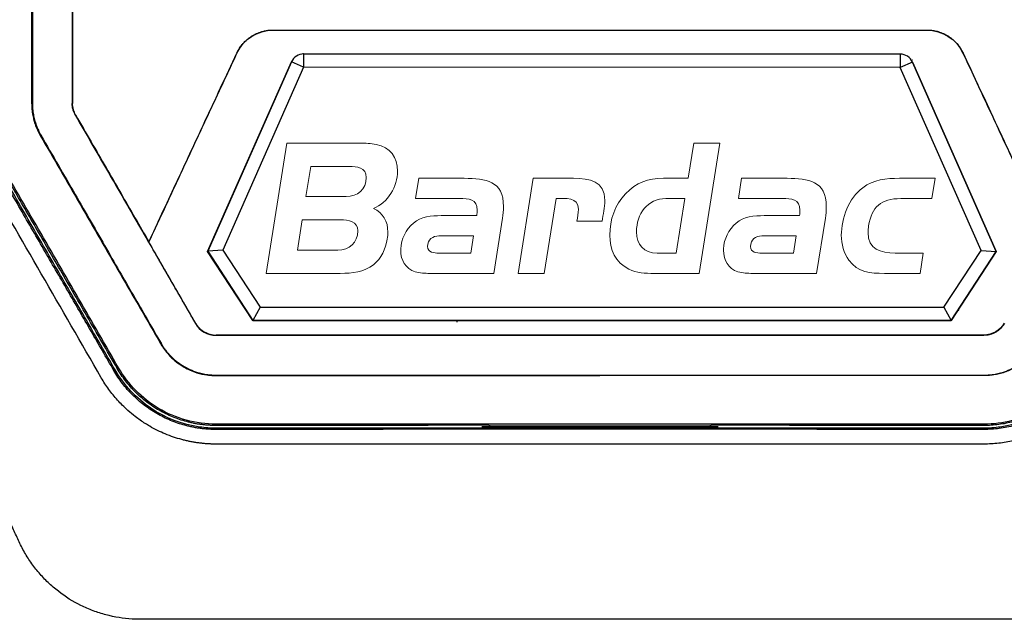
# Model space of a CAD drawing. Extents: x 51 to 741, y 25 to 594.
# Tile 28 of 77: x 289 to 327, y 308 to 330. Entities that reach past the tile are written whole.
import ezdxf

# ---------------------------------------------------------------- set-up
doc = ezdxf.new("R2010")
doc.units = 0
doc.layers.get('0').update_dxf_attribs({"linetype": 'CONTINUOUS'})
doc.layers.add('Layer 1', color=7, linetype='CONTINUOUS')

# ---------------------------------------------------------------- blocks, each defined once
blk = doc.blocks.new('block 2')
at = {"layer": 'Layer 1', "lineweight": 0}
for points, knots in [([(0.3938, -0.3317), (0.4208, -0.3446), (0.4337, -0.3678), (0.4337, -0.3975), (0.4337, -0.4039), (0.4332, -0.4099), (0.4321, -0.4164), (0.4278, -0.4433), (0.4154, -0.4703), (0.3938, -0.4875), (0.3674, -0.5086), (0.3345, -0.5113), (0.3021, -0.5113), (0.3021, -0.5113), (0.0972, -0.5113), (0.0972, -0.5113), (0.0972, -0.5113), (0.1544, -0.1516), (0.1544, -0.1516), (0.1544, -0.1516), (0.3577, -0.1516), (0.3577, -0.1516), (0.3722, -0.1516), (0.3868, -0.1521), (0.4014, -0.1548), (0.4396, -0.1624), (0.4607, -0.1909), (0.4607, -0.2292), (0.4607, -0.2707), (0.4337, -0.3166), (0.3938, -0.3317)], [0, 0, 0, 0, 1, 1, 1, 2, 2, 2, 3, 3, 3, 4, 4, 4, 5, 5, 5, 6, 6, 6, 7, 7, 7, 8, 8, 8, 9, 9, 9, 10, 10, 10, 10]), ([(1.2944, -0.5113), (1.2944, -0.5113), (1.1699, -0.5113), (1.1699, -0.5113), (1.145, -0.5113), (1.1224, -0.5107), (1.0997, -0.4994), (1.0625, -0.4811), (1.0474, -0.446), (1.0474, -0.4056), (1.0474, -0.363), (1.0615, -0.322), (1.0911, -0.2912), (1.1208, -0.2605), (1.1537, -0.2486), (1.1957, -0.2486), (1.1957, -0.2486), (1.2637, -0.2486), (1.2637, -0.2486), (1.2637, -0.2486), (1.2793, -0.1516), (1.2793, -0.1516), (1.2793, -0.1516), (1.3516, -0.1516), (1.3516, -0.1516), (1.3516, -0.1516), (1.2944, -0.5113), (1.2944, -0.5113)], [0, 0, 0, 0, 1, 1, 1, 2, 2, 2, 3, 3, 3, 4, 4, 4, 5, 5, 5, 6, 6, 6, 7, 7, 7, 8, 8, 8, 9, 9, 9, 9]), ([(0.3264, -0.2157), (0.3264, -0.2157), (0.2207, -0.2157), (0.2207, -0.2157), (0.2207, -0.2157), (0.2072, -0.2993), (0.2072, -0.2993), (0.2072, -0.2993), (0.3183, -0.2993), (0.3183, -0.2993), (0.3496, -0.2993), (0.3739, -0.2788), (0.3739, -0.2465), (0.3739, -0.219), (0.348, -0.2157), (0.3264, -0.2157)], [0, 0, 0, 0, 1, 1, 1, 2, 2, 2, 3, 3, 3, 4, 4, 4, 5, 5, 5, 5]), ([(0.7508, -0.3592), (0.7508, -0.3592), (0.7265, -0.5113), (0.7265, -0.5113), (0.7265, -0.5113), (0.5497, -0.5113), (0.5497, -0.5113), (0.5362, -0.5113), (0.5222, -0.5107), (0.5092, -0.507), (0.4823, -0.4989), (0.4693, -0.4746), (0.4693, -0.4476), (0.4693, -0.4428), (0.4698, -0.4385), (0.4704, -0.4336), (0.4742, -0.4072), (0.4898, -0.3808), (0.5125, -0.3662), (0.5346, -0.3522), (0.5659, -0.3516), (0.5912, -0.3516), (0.5912, -0.3516), (0.6796, -0.3516), (0.6796, -0.3516), (0.6802, -0.3468), (0.6807, -0.3419), (0.6807, -0.3371), (0.6807, -0.3058), (0.657, -0.3047), (0.6322, -0.3047), (0.6322, -0.3047), (0.5103, -0.3047), (0.5103, -0.3047), (0.5103, -0.3047), (0.5189, -0.2486), (0.5189, -0.2486), (0.5189, -0.2486), (0.6451, -0.2486), (0.6451, -0.2486), (0.7039, -0.2486), (0.7535, -0.2556), (0.7535, -0.3268), (0.7535, -0.3376), (0.7524, -0.3484), (0.7508, -0.3592)], [0, 0, 0, 0, 1, 1, 1, 2, 2, 2, 3, 3, 3, 4, 4, 4, 5, 5, 5, 6, 6, 6, 7, 7, 7, 8, 8, 8, 9, 9, 9, 10, 10, 10, 11, 11, 11, 12, 12, 12, 13, 13, 13, 14, 14, 14, 15, 15, 15, 15]), ([(1.0259, -0.3673), (1.0259, -0.3673), (0.9563, -0.3673), (0.9563, -0.3673), (0.9579, -0.3565), (0.9606, -0.3452), (0.9606, -0.3344), (0.9606, -0.2993), (0.9245, -0.3047), (0.8991, -0.3047), (0.8991, -0.3047), (0.8662, -0.5113), (0.8662, -0.5113), (0.8662, -0.5113), (0.794, -0.5113), (0.794, -0.5113), (0.794, -0.5113), (0.8355, -0.2486), (0.8355, -0.2486), (0.8355, -0.2486), (0.9466, -0.2486), (0.9466, -0.2486), (0.9924, -0.2486), (1.0334, -0.2556), (1.0334, -0.3101), (1.0334, -0.3295), (1.0291, -0.3484), (1.0259, -0.3673)], [0, 0, 0, 0, 1, 1, 1, 2, 2, 2, 3, 3, 3, 4, 4, 4, 5, 5, 5, 6, 6, 6, 7, 7, 7, 8, 8, 8, 9, 9, 9, 9]), ([(1.6434, -0.3592), (1.6434, -0.3592), (1.6191, -0.5113), (1.6191, -0.5113), (1.6191, -0.5113), (1.4422, -0.5113), (1.4422, -0.5113), (1.4287, -0.5113), (1.4147, -0.5107), (1.4017, -0.507), (1.3748, -0.4989), (1.3618, -0.4746), (1.3618, -0.4476), (1.3618, -0.4428), (1.3624, -0.4385), (1.3629, -0.4336), (1.3667, -0.4072), (1.3823, -0.3808), (1.405, -0.3662), (1.4271, -0.3522), (1.4584, -0.3516), (1.4837, -0.3516), (1.4837, -0.3516), (1.5722, -0.3516), (1.5722, -0.3516), (1.5727, -0.3468), (1.5732, -0.3419), (1.5732, -0.3371), (1.5732, -0.3058), (1.5495, -0.3047), (1.5247, -0.3047), (1.5247, -0.3047), (1.4028, -0.3047), (1.4028, -0.3047), (1.4028, -0.3047), (1.4115, -0.2486), (1.4115, -0.2486), (1.4115, -0.2486), (1.5376, -0.2486), (1.5376, -0.2486), (1.5964, -0.2486), (1.646, -0.2556), (1.646, -0.3268), (1.646, -0.3376), (1.645, -0.3484), (1.6434, -0.3592)], [0, 0, 0, 0, 1, 1, 1, 2, 2, 2, 3, 3, 3, 4, 4, 4, 5, 5, 5, 6, 6, 6, 7, 7, 7, 8, 8, 8, 9, 9, 9, 10, 10, 10, 11, 11, 11, 12, 12, 12, 13, 13, 13, 14, 14, 14, 15, 15, 15, 15]), ([(1.9383, -0.3047), (1.9383, -0.3047), (1.8521, -0.3047), (1.8521, -0.3047), (1.7981, -0.3047), (1.7712, -0.3268), (1.7631, -0.3802), (1.762, -0.3862), (1.7615, -0.3926), (1.7615, -0.3986), (1.7615, -0.4449), (1.7965, -0.4552), (1.8364, -0.4552), (1.8364, -0.4552), (1.9141, -0.4552), (1.9141, -0.4552), (1.9141, -0.4552), (1.9054, -0.5113), (1.9054, -0.5113), (1.9054, -0.5113), (1.8068, -0.5113), (1.8068, -0.5113), (1.7685, -0.5113), (1.7334, -0.5086), (1.7086, -0.4751), (1.6941, -0.4552), (1.6876, -0.4309), (1.6876, -0.4061), (1.6876, -0.3587), (1.7081, -0.3036), (1.7469, -0.2745), (1.7771, -0.2519), (1.8122, -0.2486), (1.8483, -0.2486), (1.8483, -0.2486), (1.947, -0.2486), (1.947, -0.2486), (1.947, -0.2486), (1.9383, -0.3047), (1.9383, -0.3047)], [0, 0, 0, 0, 1, 1, 1, 2, 2, 2, 3, 3, 3, 4, 4, 4, 5, 5, 5, 6, 6, 6, 7, 7, 7, 8, 8, 8, 9, 9, 9, 10, 10, 10, 11, 11, 11, 12, 12, 12, 13, 13, 13, 13]), ([(1.2027, -0.3047), (1.151, -0.3047), (1.1213, -0.3473), (1.1213, -0.3964), (1.1213, -0.4325), (1.1413, -0.4552), (1.1785, -0.4552), (1.1785, -0.4552), (1.2308, -0.4552), (1.2308, -0.4552), (1.2308, -0.4552), (1.2551, -0.3047), (1.2551, -0.3047), (1.2551, -0.3047), (1.2027, -0.3047), (1.2027, -0.3047)], [0, 0, 0, 0, 1, 1, 1, 2, 2, 2, 3, 3, 3, 4, 4, 4, 5, 5, 5, 5]), ([(0.3027, -0.3635), (0.3027, -0.3635), (0.197, -0.3635), (0.197, -0.3635), (0.197, -0.3635), (0.184, -0.4471), (0.184, -0.4471), (0.184, -0.4471), (0.2951, -0.4471), (0.2951, -0.4471), (0.3264, -0.4471), (0.3507, -0.4266), (0.3507, -0.3942), (0.3507, -0.3667), (0.3242, -0.3635), (0.3027, -0.3635)], [0, 0, 0, 0, 1, 1, 1, 2, 2, 2, 3, 3, 3, 4, 4, 4, 5, 5, 5, 5]), ([(0.575, -0.4077), (0.5578, -0.4077), (0.5437, -0.4185), (0.5437, -0.4368), (0.5437, -0.4536), (0.5615, -0.4552), (0.5745, -0.4552), (0.5745, -0.4552), (0.6629, -0.4552), (0.6629, -0.4552), (0.6629, -0.4552), (0.6705, -0.4077), (0.6705, -0.4077), (0.6705, -0.4077), (0.575, -0.4077), (0.575, -0.4077)], [0, 0, 0, 0, 1, 1, 1, 2, 2, 2, 3, 3, 3, 4, 4, 4, 5, 5, 5, 5]), ([(1.4675, -0.4077), (1.4503, -0.4077), (1.4363, -0.4185), (1.4363, -0.4368), (1.4363, -0.4536), (1.4541, -0.4552), (1.467, -0.4552), (1.467, -0.4552), (1.5554, -0.4552), (1.5554, -0.4552), (1.5554, -0.4552), (1.563, -0.4077), (1.563, -0.4077), (1.563, -0.4077), (1.4675, -0.4077), (1.4675, -0.4077)], [0, 0, 0, 0, 1, 1, 1, 2, 2, 2, 3, 3, 3, 4, 4, 4, 5, 5, 5, 5])]:
    blk.add_open_spline(points, degree=3, knots=knots, dxfattribs=at)
blk = doc.blocks.new('bardac-logo-vector')
at = {"layer": 'Layer 1'}
blk.add_blockref('block 2', (0, 0), dxfattribs=at)

msp = doc.modelspace()

# ---------------------------------------------------------------- linework, layer by layer
at = {"color": 7, "linetype": 'Continuous'}
for p, q in [((299.044, 329.876), (299.044, 329.872)), ((311.372, 329.872), (311.372, 329.876)), ((323.7, 329.876), (323.7, 329.872)), ((297.681, 329.009), (297.685, 329.007)), ((300.197, 328.977), (322.696, 328.969)), ((300.197, 328.977), (300.197, 328.977)), ((322.696, 328.968), (300.197, 328.977)), ((300.197, 328.977), (300.197, 328.477)), ((322.696, 328.969), (322.696, 328.968)), ((322.696, 328.968), (322.696, 328.469)), ((325.063, 329.009), (325.059, 329.007)), ((296.579, 321.537), (299.74, 328.68)), ((299.74, 328.679), (296.58, 321.538)), ((299.74, 328.679), (299.74, 328.68)), ((300.197, 328.477), (299.74, 328.679)), ((323.153, 328.671), (322.696, 328.469)), ((323.148, 328.755), (323.154, 328.757)), ((323.153, 328.671), (326.308, 321.526)), ((323.153, 328.671), (323.153, 328.671)), ((326.308, 321.526), (323.153, 328.671)), ((300.197, 328.477), (297.146, 321.583)), ((322.696, 328.469), (300.197, 328.477)), ((325.741, 321.573), (322.696, 328.469)), ((289.943, 327.113), (289.972, 327.113)), ((291.472, 327.113), (291.485, 327.113)), ((291.604, 326.669), (291.592, 326.663)), ((290.294, 325.913), (290.269, 325.899)), ((294.362, 321.892), (294.362, 321.883)), ((296.58, 321.538), (296.579, 321.537)), ((298.282, 318.93), (296.579, 321.537)), ((297.146, 321.583), (296.58, 321.538)), ((296.58, 321.538), (298.283, 318.93)), ((297.146, 321.583), (298.553, 319.43)), ((324.339, 319.43), (325.741, 321.573)), ((324.609, 318.93), (326.308, 321.526)), ((326.308, 321.526), (324.61, 318.93)), ((324.873, 319.317), (326.313, 321.533)), ((325.741, 321.573), (326.308, 321.526)), ((326.308, 321.526), (326.308, 321.526)), ((298.553, 319.43), (298.283, 318.93)), ((298.553, 319.43), (324.339, 319.43)), ((324.339, 319.43), (324.609, 318.93)), ((324.873, 319.317), (324.888, 319.291)), ((324.61, 318.93), (298.282, 318.93)), ((298.283, 318.93), (298.282, 318.93)), ((298.283, 318.93), (324.609, 318.93)), ((305.989, 318.873), (305.989, 318.93)), ((324.609, 318.93), (324.61, 318.93)), ((296.118, 318.823), (296.126, 318.827)), ((296.898, 318.372), (296.898, 318.38)), ((311.372, 318.372), (311.372, 318.38)), ((325.846, 318.382), (325.846, 318.373)), ((294.82, 318.073), (294.802, 318.063)), ((293.042, 317.047), (293.088, 317.073)), ((293.171, 317.121), (293.217, 317.148)), ((296.898, 316.875), (296.898, 316.857)), ((296.898, 316.857), (311.372, 316.864)), ((311.372, 316.864), (311.372, 316.875)), ((325.846, 316.857), (311.372, 316.864)), ((325.846, 316.875), (325.846, 316.857)), ((325.846, 315.023), (296.898, 315.023)), ((296.898, 315.023), (296.898, 314.975)), ((296.898, 314.825), (296.898, 314.873)), ((307.232, 314.956), (307.13, 314.981)), ((307.232, 314.956), (315.512, 314.956)), ((311.372, 314.921), (311.372, 314.873)), ((315.614, 314.981), (315.512, 314.956)), ((325.846, 314.975), (325.846, 315.023)), ((325.846, 314.825), (325.846, 314.873)), ((325.846, 314.273), (296.898, 314.273))]:
    msp.add_line(p, q, dxfattribs=at)
for centre, radius, start, end in [((300.197, 328.477), 0.5, 89.9784, 156.131), ((300.197, 328.477), 0.499, 89.9784, 156.131), ((300.197, 328.477), 0.5, 89.9784, 93.464), ((322.696, 328.469), 0.5, 23.8257, 89.9784), ((322.696, 328.469), 0.5, 86.4927, 89.9784), ((322.696, 328.469), 0.499, 23.8257, 89.9784), ((300.197, 328.477), 0.5, 152.6253, 156.131), ((322.696, 328.469), 0.5, 23.8257, 27.3315)]:
    msp.add_arc(centre, radius, start, end, dxfattribs=at)
for points, knots in [([(289.972, 388.563), (289.972, 388.056), (289.972, 387.042), (289.972, 385.521), (289.972, 383.999), (289.972, 382.475), (289.972, 380.951), (289.972, 379.426), (289.972, 377.899), (289.972, 376.372), (289.972, 374.844), (289.972, 373.315), (289.972, 371.785), (289.972, 370.255), (289.972, 368.723), (289.972, 367.191), (289.972, 365.657), (289.972, 364.123), (289.972, 362.589), (289.972, 361.053), (289.972, 359.517), (289.972, 357.98), (289.972, 356.442), (289.972, 354.904), (289.972, 353.364), (289.972, 351.825), (289.972, 350.284), (289.972, 348.743), (289.972, 347.202), (289.972, 345.659), (289.972, 344.117), (289.972, 342.573), (289.972, 341.029), (289.972, 339.485), (289.972, 337.94), (289.972, 336.394), (289.972, 334.849), (289.972, 333.302), (289.972, 331.755), (289.972, 330.208), (289.972, 328.661), (289.972, 327.629), (289.972, 327.113)], [0, 0, 0, 0, 0.024844, 0.049696, 0.074556, 0.099424, 0.1243, 0.149185, 0.174077, 0.198978, 0.223886, 0.248802, 0.273727, 0.29866, 0.3236, 0.348549, 0.373505, 0.39847, 0.423442, 0.448423, 0.473411, 0.498408, 0.523412, 0.548425, 0.573445, 0.598473, 0.62351, 0.648554, 0.673606, 0.698666, 0.723734, 0.748809, 0.773893, 0.798985, 0.824084, 0.849191, 0.874306, 0.899429, 0.92456, 0.949699, 0.974846, 1, 1, 1, 1]), ([(291.472, 388.562), (291.472, 383.465), (291.472, 373.253), (291.472, 352.766), (291.472, 337.374), (291.472, 327.113)], [0, 0, 0, 0, 0.250012, 0.500023, 1, 1, 1, 1]), ([(291.485, 388.549), (291.485, 388.037), (291.485, 387.012), (291.485, 385.475), (291.485, 383.937), (291.485, 382.399), (291.485, 380.861), (291.485, 379.324), (291.485, 377.786), (291.485, 376.248), (291.485, 374.71), (291.485, 373.172), (291.485, 371.633), (291.485, 370.095), (291.485, 368.557), (291.485, 367.02), (291.485, 365.482), (291.485, 363.944), (291.485, 362.406), (291.485, 360.869), (291.485, 359.331), (291.485, 357.794), (291.485, 356.257), (291.485, 354.72), (291.485, 353.184), (291.485, 351.647), (291.485, 350.111), (291.485, 348.575), (291.485, 347.04), (291.485, 345.505), (291.485, 343.97), (291.485, 342.435), (291.485, 340.901), (291.485, 339.367), (291.485, 337.834), (291.485, 336.301), (291.485, 334.768), (291.485, 333.236), (291.485, 331.705), (291.485, 330.174), (291.485, 328.643), (291.485, 327.623), (291.485, 327.113)], [0, 0, 0, 0, 0.025134, 0.050262, 0.075383, 0.100496, 0.125603, 0.150704, 0.175797, 0.200883, 0.225963, 0.251036, 0.276101, 0.30116, 0.326212, 0.351258, 0.376296, 0.401327, 0.426352, 0.45137, 0.47638, 0.501384, 0.526381, 0.551371, 0.576354, 0.60133, 0.626299, 0.651262, 0.676217, 0.701165, 0.726107, 0.751041, 0.775969, 0.800889, 0.825802, 0.850709, 0.875608, 0.900501, 0.925386, 0.950264, 0.975136, 1, 1, 1, 1]), ([(338.372, 349.993), (338.372, 344.558), (338.372, 339.124), (338.372, 332.334), (338.372, 330.297), (338.372, 327.92), (338.372, 326.732), (338.372, 326.223), (338.372, 325.884), (338.372, 325.714), (338.343, 324.871), (338.252, 324.207), (338.017, 323.229), (337.922, 322.906), (337.699, 322.266), (337.57, 321.952), (336.853, 320.415), (335.132, 316.726), (333.414, 313.04), (332.197, 310.43), (332.12, 310.28), (331.95, 309.992), (331.765, 309.713), (331.554, 309.453), (331.329, 309.203), (331.209, 309.082), (330.836, 308.743), (330.567, 308.544), (330.134, 308.287), (329.984, 308.208), (329.677, 308.066), (329.521, 308.003), (329.045, 307.839), (328.719, 307.761), (328.215, 307.694), (328.046, 307.68), (327.791, 307.672), (327.706, 307.672), (327.537, 307.672), (326.772, 307.673), (320.573, 307.673), (311.74, 307.673), (302.229, 307.673), (297.473, 307.673), (295.265, 307.673), (294.415, 307.672), (294.076, 307.672), (293.906, 307.671), (293.401, 307.7), (293.07, 307.753), (292.583, 307.881), (292.421, 307.932), (292.104, 308.051), (291.95, 308.117), (291.499, 308.339), (291.216, 308.517), (290.815, 308.829), (290.687, 308.94), (290.445, 309.172), (290.33, 309.293), (290.112, 309.547), (290.01, 309.68), (289.817, 309.956), (289.727, 310.1), (289.604, 310.321), (289.565, 310.396), (289.49, 310.548), (289.455, 310.625), (289.348, 310.856), (289.133, 311.316), (288.632, 312.391), (288.203, 313.312), (286.771, 316.384), (285.624, 318.842), (284.406, 321.455), (284.333, 321.608), (284.193, 321.917), (284.127, 322.072), (283.943, 322.542), (283.836, 322.859), (283.655, 323.503), (283.581, 323.829), (283.465, 324.491), (283.423, 324.828), (283.386, 325.335), (283.378, 325.504), (283.37, 325.843), (283.371, 326.012), (283.372, 326.521), (283.372, 327.539), (283.372, 331.271), (283.372, 334.664), (283.372, 342.809), (283.372, 348.24), (283.372, 353.672)], [0, 0, 0, 0, 0.125, 0.125, 0.15625, 0.171875, 0.179687, 0.183594, 0.183594, 0.1875, 0.1875, 0.203125, 0.203125, 0.210937, 0.210937, 0.21875, 0.21875, 0.25, 0.3125, 0.3125, 0.316406, 0.316406, 0.320312, 0.324219, 0.324219, 0.328125, 0.328125, 0.335937, 0.335937, 0.339844, 0.339844, 0.34375, 0.34375, 0.351562, 0.351562, 0.355469, 0.355469, 0.357422, 0.357422, 0.359375, 0.375, 0.5, 0.5625, 0.59375, 0.609375, 0.613281, 0.613281, 0.617187, 0.617187, 0.625, 0.625, 0.628906, 0.628906, 0.632812, 0.632812, 0.640625, 0.640625, 0.644531, 0.644531, 0.648437, 0.648437, 0.652344, 0.652344, 0.65625, 0.65625, 0.658203, 0.658203, 0.660156, 0.660156, 0.664062, 0.671875, 0.6875, 0.6875, 0.75, 0.75, 0.753906, 0.753906, 0.757812, 0.757812, 0.765625, 0.765625, 0.773437, 0.773437, 0.78125, 0.78125, 0.785156, 0.785156, 0.789062, 0.789062, 0.796875, 0.8125, 0.875, 0.875, 1, 1, 1, 1]), ([(289.938, 353.23), (289.938, 352.741), (289.938, 351.763), (289.938, 350.296), (289.938, 348.832), (289.939, 347.37), (289.939, 345.91), (289.939, 344.452), (289.94, 342.995), (289.94, 341.541), (289.94, 340.089), (289.94, 338.639), (289.941, 337.191), (289.941, 335.745), (289.941, 334.301), (289.942, 332.859), (289.942, 331.42), (289.942, 329.982), (289.943, 328.547), (289.943, 327.591), (289.943, 327.113)], [0, 0, 0, 0, 0.056196, 0.112316, 0.168359, 0.224327, 0.280218, 0.336034, 0.391775, 0.44744, 0.50303, 0.558546, 0.613987, 0.669353, 0.724645, 0.779864, 0.835008, 0.890079, 0.945076, 1, 1, 1, 1]), ([(297.68, 329.009), (297.693, 329.035), (297.718, 329.086), (297.761, 329.16), (297.807, 329.232), (297.858, 329.301), (297.94, 329.4), (298.062, 329.521), (298.233, 329.648), (298.42, 329.749), (298.599, 329.814), (298.76, 329.853), (298.902, 329.874), (298.996, 329.876), (299.044, 329.877)], [0, 0, 0, 0, 0.050155, 0.100141, 0.15012, 0.200254, 0.250702, 0.375845, 0.500021, 0.624124, 0.749345, 0.833166, 0.916473, 1, 1, 1, 1]), ([(299.044, 329.877), (299.32, 329.877), (299.864, 329.877), (300.667, 329.877), (301.444, 329.877), (302.194, 329.877), (302.917, 329.878), (303.614, 329.878), (304.284, 329.878), (304.928, 329.878), (305.544, 329.878), (306.134, 329.878), (306.698, 329.878), (307.234, 329.878), (307.743, 329.878), (308.226, 329.878), (308.682, 329.878), (309.111, 329.878), (309.513, 329.878), (309.889, 329.877), (310.237, 329.877), (310.559, 329.877), (310.854, 329.877), (311.122, 329.877), (311.292, 329.877), (311.372, 329.877)], [0, 0, 0, 0, 0.0674897, 0.1327894, 0.1959002, 0.2568234, 0.3155601, 0.3721116, 0.4264789, 0.4786632, 0.5286656, 0.576487, 0.6221284, 0.6655905, 0.7068741, 0.7459798, 0.7829083, 0.8176599, 0.8502353, 0.8806347, 0.9088583, 0.9349065, 0.9587795, 0.9804772, 1, 1, 1, 1]), ([(299.044, 329.872), (299.325, 329.872), (299.886, 329.872), (300.727, 329.873), (301.565, 329.873), (302.399, 329.873), (303.23, 329.873), (304.059, 329.873), (304.884, 329.873), (305.705, 329.873), (306.524, 329.873), (307.34, 329.873), (308.152, 329.873), (308.962, 329.873), (309.768, 329.873), (310.571, 329.872), (311.105, 329.872), (311.372, 329.872)], [0, 0, 0, 0, 0.068651, 0.137006, 0.205068, 0.27284, 0.340324, 0.407523, 0.474441, 0.54108, 0.607443, 0.673534, 0.739354, 0.804908, 0.870198, 0.935228, 1, 1, 1, 1]), ([(311.372, 329.877), (311.553, 329.877), (311.953, 329.877), (312.611, 329.877), (313.385, 329.878), (314.275, 329.878), (315.281, 329.878), (316.403, 329.878), (317.64, 329.878), (318.992, 329.878), (320.46, 329.877), (322.042, 329.877), (323.134, 329.877), (323.7, 329.877)], [0, 0, 0, 0, 0.04392, 0.097227, 0.159922, 0.232007, 0.313486, 0.404363, 0.504645, 0.61434, 0.733457, 0.862007, 1, 1, 1, 1]), ([(311.372, 329.872), (311.622, 329.872), (312.123, 329.872), (312.875, 329.873), (313.631, 329.873), (314.389, 329.873), (315.15, 329.873), (315.913, 329.873), (316.68, 329.873), (317.449, 329.873), (318.221, 329.873), (318.995, 329.873), (319.773, 329.873), (320.553, 329.873), (321.336, 329.873), (322.121, 329.873), (322.91, 329.872), (323.436, 329.872), (323.7, 329.872)], [0, 0, 0, 0, 0.060718, 0.121661, 0.182833, 0.244236, 0.305872, 0.367745, 0.429857, 0.492209, 0.554805, 0.617647, 0.680738, 0.744079, 0.807674, 0.871524, 0.935632, 1, 1, 1, 1]), ([(323.7, 329.877), (323.728, 329.877), (323.785, 329.876), (323.87, 329.869), (323.955, 329.857), (324.039, 329.84), (324.163, 329.808), (324.324, 329.749), (324.511, 329.648), (324.682, 329.521), (324.817, 329.386), (324.921, 329.256), (324.999, 329.137), (325.042, 329.051), (325.063, 329.009)], [0, 0, 0, 0, 0.050191, 0.100199, 0.150183, 0.200302, 0.250713, 0.375921, 0.500037, 0.624199, 0.749357, 0.833227, 0.916526, 1, 1, 1, 1]), ([(294.362, 321.892), (294.526, 322.244), (294.863, 322.966), (295.38, 324.075), (295.921, 325.235), (296.486, 326.447), (297.075, 327.711), (297.476, 328.57), (297.68, 329.009)], [0, 0, 0, 0, 0.148662, 0.304531, 0.467602, 0.637872, 0.815339, 1, 1, 1, 1]), ([(294.362, 321.883), (294.549, 322.282), (294.92, 323.079), (295.476, 324.272), (296.031, 325.461), (296.584, 326.647), (297.135, 327.828), (297.502, 328.614), (297.685, 329.007)], [0, 0, 0, 0, 0.16821, 0.335798, 0.502769, 0.669124, 0.834867, 1, 1, 1, 1]), ([(325.059, 329.007), (325.216, 328.671), (325.53, 327.997), (326.002, 326.985), (326.475, 325.97), (326.95, 324.953), (327.426, 323.932), (327.903, 322.908), (328.222, 322.225), (328.381, 321.883)], [0, 0, 0, 0, 0.141505, 0.283458, 0.42586, 0.568714, 0.71202, 0.855782, 1, 1, 1, 1]), ([(325.063, 329.009), (325.238, 328.635), (325.581, 327.899), (326.087, 326.813), (326.578, 325.761), (327.052, 324.745), (327.51, 323.763), (327.951, 322.816), (328.24, 322.196), (328.382, 321.892)], [0, 0, 0, 0, 0.157429, 0.310003, 0.457722, 0.600583, 0.738584, 0.871723, 1, 1, 1, 1]), ([(289.943, 327.113), (289.944, 327.075), (289.945, 327), (289.953, 326.888), (289.966, 326.775), (289.984, 326.663), (290.008, 326.55), (290.038, 326.439), (290.073, 326.328), (290.113, 326.219), (290.159, 326.11), (290.211, 326.003), (290.25, 325.934), (290.269, 325.899)], [0, 0, 0, 0, 0.08838, 0.177116, 0.266257, 0.355851, 0.445947, 0.536593, 0.627842, 0.719748, 0.812367, 0.905763, 1, 1, 1, 1]), ([(289.972, 327.113), (289.972, 327.078), (289.973, 327.008), (289.98, 326.903), (289.991, 326.8), (290.007, 326.696), (290.028, 326.594), (290.061, 326.458), (290.114, 326.291), (290.193, 326.097), (290.26, 325.974), (290.293, 325.913)], [0, 0, 0, 0, 0.083553, 0.166774, 0.249824, 0.332867, 0.416067, 0.499588, 0.666477, 0.832845, 1, 1, 1, 1]), ([(291.592, 326.663), (291.583, 326.68), (291.564, 326.714), (291.54, 326.768), (291.519, 326.823), (291.496, 326.898), (291.476, 326.995), (291.473, 327.074), (291.472, 327.113)], [0, 0, 0, 0, 0.125464, 0.250318, 0.375115, 0.500403, 0.750154, 1, 1, 1, 1]), ([(291.592, 326.663), (291.788, 326.323), (292.178, 325.648), (292.76, 324.641), (293.335, 323.645), (293.904, 322.659), (294.466, 321.685), (295.023, 320.721), (295.573, 319.768), (295.937, 319.137), (296.118, 318.823)], [0, 0, 0, 0, 0.129955, 0.25849, 0.385607, 0.511308, 0.635596, 0.758472, 0.87994, 1, 1, 1, 1]), ([(291.604, 326.669), (291.797, 326.335), (292.179, 325.674), (292.744, 324.694), (293.296, 323.738), (293.834, 322.807), (294.187, 322.194), (294.362, 321.892)], [0, 0, 0, 0, 0.210251, 0.415371, 0.615367, 0.810242, 1, 1, 1, 1]), ([(290.269, 325.899), (290.521, 325.463), (291.025, 324.592), (291.781, 323.286), (292.536, 321.98), (293.292, 320.674), (294.047, 319.368), (294.551, 318.498), (294.802, 318.063)], [0, 0, 0, 0, 0.166664, 0.333327, 0.499992, 0.666658, 0.833327, 1, 1, 1, 1]), ([(290.293, 325.913), (290.512, 325.533), (290.942, 324.79), (291.573, 323.697), (292.178, 322.649), (292.756, 321.646), (293.309, 320.689), (293.836, 319.777), (294.336, 318.91), (294.661, 318.347), (294.82, 318.073)], [0, 0, 0, 0, 0.145278, 0.284749, 0.418421, 0.546299, 0.668391, 0.784701, 0.895236, 1, 1, 1, 1]), ([(293.042, 317.047), (292.756, 317.541), (292.176, 318.543), (291.293, 320.068), (290.387, 321.636), (289.455, 323.245), (288.827, 324.332), (288.508, 324.882)], [0, 0, 0, 0, 0.189335, 0.384003, 0.584003, 0.789335, 1, 1, 1, 1]), ([(293.088, 317.073), (292.909, 317.382), (292.549, 318.006), (292.005, 318.949), (291.452, 319.906), (290.89, 320.879), (290.32, 321.866), (289.742, 322.869), (289.154, 323.886), (288.76, 324.569), (288.562, 324.913)], [0, 0, 0, 0, 0.1182677, 0.238455, 0.3605639, 0.4845965, 0.6105546, 0.7384401, 0.8682547, 1, 1, 1, 1]), ([(293.172, 317.121), (292.977, 317.457), (292.596, 318.117), (292.033, 319.09), (291.49, 320.028), (290.966, 320.933), (290.463, 321.804), (289.978, 322.641), (289.514, 323.443), (289.069, 324.212), (288.78, 324.712), (288.638, 324.957)], [0, 0, 0, 0, 0.128373, 0.252451, 0.372226, 0.487689, 0.598832, 0.705644, 0.808117, 0.906239, 1, 1, 1, 1]), ([(293.217, 317.148), (292.966, 317.583), (292.464, 318.454), (291.709, 319.76), (290.955, 321.067), (290.201, 322.373), (289.446, 323.68), (288.943, 324.552), (288.691, 324.988)], [0, 0, 0, 0, 0.166643, 0.333294, 0.499953, 0.666624, 0.833305, 1, 1, 1, 1]), ([(296.126, 318.827), (295.981, 319.079), (295.689, 319.585), (295.249, 320.346), (294.807, 321.113), (294.511, 321.625), (294.362, 321.883)], [0, 0, 0, 0, 0.247292, 0.496387, 0.747289, 1, 1, 1, 1]), ([(296.126, 318.827), (296.136, 318.811), (296.157, 318.777), (296.191, 318.73), (296.228, 318.684), (296.281, 318.627), (296.355, 318.563), (296.452, 318.498), (296.556, 318.447), (296.667, 318.41), (296.782, 318.386), (296.859, 318.383), (296.898, 318.382)], [0, 0, 0, 0, 0.062606, 0.125059, 0.187633, 0.250598, 0.375704, 0.500072, 0.624305, 0.749522, 0.874875, 1, 1, 1, 1]), ([(326.625, 318.823), (326.615, 318.806), (326.594, 318.772), (326.56, 318.724), (326.522, 318.678), (326.468, 318.621), (326.395, 318.556), (326.298, 318.491), (326.193, 318.439), (326.081, 318.402), (325.965, 318.377), (325.885, 318.375), (325.846, 318.373)], [0, 0, 0, 0, 0.063097, 0.125839, 0.1885, 0.251356, 0.374889, 0.498473, 0.622321, 0.746371, 0.872888, 1, 1, 1, 1]), ([(296.898, 318.382), (297.165, 318.382), (297.692, 318.382), (298.472, 318.382), (299.23, 318.382), (299.967, 318.382), (300.683, 318.382), (301.378, 318.382), (302.05, 318.382), (302.702, 318.382), (303.332, 318.382), (303.94, 318.382), (304.526, 318.382), (305.091, 318.382), (305.634, 318.382), (306.156, 318.382), (306.656, 318.382), (307.134, 318.382), (307.59, 318.382), (308.024, 318.382), (308.437, 318.382), (308.828, 318.382), (309.197, 318.382), (309.544, 318.382), (309.87, 318.382), (310.173, 318.382), (310.455, 318.382), (310.715, 318.382), (310.954, 318.382), (311.17, 318.382), (311.307, 318.382), (311.372, 318.382)], [0, 0, 0, 0, 0.055559, 0.109612, 0.162158, 0.213199, 0.262734, 0.310763, 0.357286, 0.402303, 0.445815, 0.487822, 0.528323, 0.567319, 0.60481, 0.640795, 0.675276, 0.708252, 0.739722, 0.769688, 0.798149, 0.825106, 0.850557, 0.874504, 0.896946, 0.917884, 0.937316, 0.955244, 0.971668, 0.986586, 1, 1, 1, 1]), ([(311.372, 318.373), (311.115, 318.373), (310.588, 318.373), (309.778, 318.373), (308.93, 318.373), (308.043, 318.373), (307.117, 318.373), (306.153, 318.373), (305.151, 318.373), (303.987, 318.373), (302.676, 318.373), (301.229, 318.373), (299.784, 318.373), (298.34, 318.373), (297.379, 318.373), (296.898, 318.373)], [0, 0, 0, 0, 0.05316, 0.108988, 0.167484, 0.228648, 0.292481, 0.358982, 0.428154, 0.499995, 0.599983, 0.699977, 0.799978, 0.899986, 1, 1, 1, 1]), ([(311.372, 318.382), (311.515, 318.382), (311.833, 318.382), (312.357, 318.382), (312.973, 318.382), (313.683, 318.382), (314.486, 318.382), (315.382, 318.382), (316.37, 318.382), (317.452, 318.382), (318.626, 318.382), (319.893, 318.382), (321.252, 318.382), (322.702, 318.382), (324.244, 318.382), (325.301, 318.382), (325.846, 318.382)], [0, 0, 0, 0, 0.029662, 0.065749, 0.108261, 0.157197, 0.212559, 0.274345, 0.342556, 0.417193, 0.498257, 0.585748, 0.679667, 0.780014, 0.886792, 1, 1, 1, 1]), ([(325.846, 318.373), (325.579, 318.373), (325.045, 318.373), (324.243, 318.373), (323.441, 318.373), (322.639, 318.373), (321.836, 318.373), (321.032, 318.373), (320.229, 318.373), (319.425, 318.373), (318.406, 318.373), (317.172, 318.373), (315.722, 318.373), (314.272, 318.373), (312.822, 318.373), (311.855, 318.373), (311.372, 318.373)], [0, 0, 0, 0, 0.055565, 0.111127, 0.166688, 0.222246, 0.277802, 0.333356, 0.388908, 0.444459, 0.500007, 0.600021, 0.700026, 0.800024, 0.900015, 1, 1, 1, 1]), ([(294.802, 318.063), (294.821, 318.032), (294.859, 317.967), (294.925, 317.87), (294.999, 317.77), (295.085, 317.668), (295.181, 317.565), (295.288, 317.463), (295.408, 317.363), (295.542, 317.266), (295.787, 317.112), (296.124, 316.965), (296.506, 316.88), (296.75, 316.857), (296.865, 316.856), (296.898, 316.855)], [0, 0, 0, 0, 0.043056, 0.089275, 0.138625, 0.191083, 0.246641, 0.305306, 0.367101, 0.432068, 0.50027, 0.709872, 0.863799, 0.961111, 1, 1, 1, 1]), ([(294.82, 318.073), (294.838, 318.042), (294.874, 317.982), (294.933, 317.893), (294.996, 317.808), (295.062, 317.726), (295.132, 317.646), (295.252, 317.52), (295.435, 317.36), (295.695, 317.187), (295.974, 317.049), (296.238, 316.96), (296.477, 316.907), (296.686, 316.878), (296.827, 316.875), (296.898, 316.873)], [0, 0, 0, 0, 0.042297, 0.084382, 0.126337, 0.168244, 0.210187, 0.252246, 0.375866, 0.499525, 0.623202, 0.747104, 0.831254, 0.915338, 1, 1, 1, 1]), ([(325.846, 316.873), (325.881, 316.873), (325.952, 316.874), (326.057, 316.881), (326.162, 316.893), (326.267, 316.909), (326.37, 316.93), (326.539, 316.971), (326.769, 317.049), (327.049, 317.187), (327.308, 317.36), (327.518, 317.544), (327.683, 317.724), (327.813, 317.892), (327.887, 318.013), (327.924, 318.073)], [0, 0, 0, 0, 0.04245, 0.084678, 0.126762, 0.168782, 0.21082, 0.252957, 0.37685, 0.500535, 0.624186, 0.747814, 0.831792, 0.915634, 1, 1, 1, 1]), ([(327.942, 318.063), (327.922, 318.029), (327.882, 317.962), (327.816, 317.866), (327.747, 317.773), (327.675, 317.685), (327.598, 317.6), (327.517, 317.519), (327.433, 317.443), (327.345, 317.37), (327.253, 317.301), (327.157, 317.237), (327.03, 317.16), (326.87, 317.076), (326.675, 316.995), (326.475, 316.932), (326.27, 316.888), (326.059, 316.86), (325.917, 316.857), (325.846, 316.855)], [0, 0, 0, 0, 0.046449, 0.092391, 0.137925, 0.183153, 0.22818, 0.273111, 0.318052, 0.363111, 0.408393, 0.454, 0.500037, 0.584136, 0.667058, 0.749448, 0.831967, 0.915272, 1, 1, 1, 1]), ([(296.898, 314.873), (296.693, 314.873), (296.488, 314.887), (294.937, 315.105), (293.764, 315.901), (293.088, 317.073)], [0, 0, 0, 0, 0.130866, 0.130866, 1, 1, 1, 1]), ([(296.898, 314.975), (296.851, 314.975), (296.757, 314.976), (296.617, 314.983), (296.477, 314.994), (296.337, 315.01), (296.199, 315.03), (296.061, 315.055), (295.924, 315.085), (295.651, 315.153), (295.251, 315.288), (294.745, 315.537), (294.275, 315.849), (293.92, 316.159), (293.662, 316.433), (293.483, 316.651), (293.317, 316.88), (293.22, 317.041), (293.172, 317.121)], [0, 0, 0, 0, 0.031438, 0.062759, 0.093996, 0.125182, 0.156351, 0.187536, 0.218771, 0.250088, 0.375049, 0.500022, 0.625015, 0.749933, 0.812732, 0.875159, 0.93749, 1, 1, 1, 1]), ([(296.898, 315.023), (296.134, 315.023), (295.385, 315.229), (294.1, 315.991), (293.581, 316.519), (293.218, 317.148)], [0, 0, 0, 0, 0.511184, 0.511184, 1, 1, 1, 1]), ([(329.526, 317.148), (329.144, 316.487), (328.591, 315.94), (327.287, 315.209), (326.572, 315.023), (325.846, 315.023)], [0, 0, 0, 0, 0.512297, 0.512297, 1, 1, 1, 1]), ([(329.572, 317.121), (329.548, 317.081), (329.5, 317), (329.423, 316.882), (329.343, 316.766), (329.259, 316.653), (329.171, 316.543), (329.08, 316.435), (328.985, 316.331), (328.788, 316.128), (328.469, 315.849), (327.999, 315.537), (327.493, 315.287), (327.048, 315.138), (326.683, 315.053), (326.406, 315.008), (326.127, 314.98), (325.939, 314.976), (325.846, 314.975)], [0, 0, 0, 0, 0.031297, 0.062516, 0.09369, 0.124854, 0.156043, 0.187291, 0.218632, 0.250101, 0.375013, 0.500012, 0.624978, 0.749945, 0.812488, 0.874833, 0.937248, 1, 1, 1, 1]), ([(329.656, 317.073), (328.98, 315.902), (327.806, 315.105), (326.255, 314.887), (326.05, 314.873), (325.846, 314.873)], [0, 0, 0, 0, 0.869131, 0.869131, 1, 1, 1, 1]), ([(296.898, 314.273), (296.85, 314.274), (296.753, 314.274), (296.607, 314.281), (296.462, 314.292), (296.317, 314.306), (296.173, 314.326), (296.029, 314.349), (295.886, 314.376), (295.744, 314.408), (295.438, 314.485), (294.977, 314.641), (294.525, 314.864), (294.151, 315.091), (293.873, 315.285), (293.588, 315.521), (293.366, 315.73), (293.179, 315.928), (293.009, 316.126), (292.85, 316.334), (292.702, 316.549), (292.612, 316.698), (292.568, 316.773)], [0, 0, 0, 0, 0.027793, 0.055585, 0.083378, 0.111171, 0.138967, 0.166763, 0.194561, 0.22236, 0.250159, 0.375155, 0.5001, 0.538272, 0.625529, 0.694189, 0.75029, 0.800232, 0.850176, 0.900119, 0.950059, 1, 1, 1, 1]), ([(296.898, 314.825), (296.849, 314.825), (296.749, 314.826), (296.601, 314.834), (296.453, 314.846), (296.306, 314.863), (296.16, 314.885), (296.014, 314.912), (295.868, 314.944), (295.585, 315.015), (295.172, 315.157), (294.654, 315.414), (294.174, 315.735), (293.813, 316.053), (293.548, 316.335), (293.363, 316.56), (293.193, 316.796), (293.092, 316.963), (293.042, 317.046)], [0, 0, 0, 0, 0.031933, 0.063769, 0.095542, 0.127288, 0.159043, 0.190843, 0.222724, 0.25472, 0.378746, 0.502733, 0.626041, 0.749479, 0.812141, 0.874603, 0.937133, 1, 1, 1, 1]), ([(296.898, 316.873), (297.165, 316.873), (297.699, 316.873), (298.501, 316.873), (299.303, 316.873), (300.105, 316.873), (300.908, 316.873), (301.711, 316.873), (302.515, 316.873), (303.319, 316.873), (304.338, 316.873), (305.572, 316.873), (307.021, 316.873), (308.471, 316.873), (309.921, 316.873), (310.888, 316.873), (311.372, 316.873)], [0, 0, 0, 0, 0.055558, 0.111115, 0.166671, 0.222228, 0.277784, 0.333339, 0.388894, 0.444448, 0.500002, 0.600006, 0.700008, 0.800007, 0.900005, 1, 1, 1, 1]), ([(311.372, 316.873), (311.63, 316.873), (312.159, 316.873), (312.972, 316.873), (313.822, 316.873), (314.71, 316.873), (315.635, 316.873), (316.597, 316.873), (317.596, 316.873), (318.758, 316.873), (320.068, 316.873), (321.515, 316.873), (322.96, 316.873), (324.404, 316.873), (325.365, 316.873), (325.846, 316.873)], [0, 0, 0, 0, 0.053435, 0.109459, 0.168074, 0.229278, 0.293073, 0.359458, 0.428434, 0.5, 0.599997, 0.699995, 0.799996, 0.899997, 1, 1, 1, 1]), ([(329.702, 317.046), (329.676, 317.002), (329.623, 316.913), (329.539, 316.783), (329.45, 316.657), (329.357, 316.534), (329.26, 316.414), (329.159, 316.297), (328.946, 316.068), (328.595, 315.752), (328.086, 315.411), (327.552, 315.149), (327.095, 314.995), (326.717, 314.907), (326.429, 314.86), (326.138, 314.83), (325.943, 314.827), (325.846, 314.825)], [0, 0, 0, 0, 0.033356, 0.066596, 0.09976, 0.132887, 0.166018, 0.199193, 0.232452, 0.367378, 0.502306, 0.625669, 0.749196, 0.812084, 0.874666, 0.937213, 1, 1, 1, 1]), ([(330.176, 316.773), (330.15, 316.73), (330.1, 316.644), (330.019, 316.519), (329.935, 316.395), (329.847, 316.274), (329.755, 316.156), (329.66, 316.041), (329.562, 315.928), (329.46, 315.818), (329.355, 315.712), (329.238, 315.599), (329.016, 315.4), (328.719, 315.172), (328.349, 314.939), (328.045, 314.778), (327.759, 314.651), (327.497, 314.551), (327.23, 314.466), (326.958, 314.396), (326.683, 314.341), (326.405, 314.302), (326.126, 314.277), (325.939, 314.274), (325.846, 314.273)], [0, 0, 0, 0, 0.028571, 0.057144, 0.085719, 0.114297, 0.142878, 0.171461, 0.200045, 0.228631, 0.257217, 0.285802, 0.321631, 0.428512, 0.499701, 0.571992, 0.625479, 0.678976, 0.73248, 0.785989, 0.839497, 0.893001, 0.9465, 1, 1, 1, 1]), ([(307.13, 314.981), (306.862, 314.981), (306.289, 314.981), (305.374, 314.981), (304.349, 314.98), (303.214, 314.98), (301.855, 314.979), (300.403, 314.978), (298.986, 314.977), (297.849, 314.976), (297.184, 314.975), (296.898, 314.975)], [0, 0, 0, 0, 0.078384, 0.167578, 0.26758, 0.378384, 0.499985, 0.66579, 0.804383, 0.915782, 1, 1, 1, 1]), ([(311.372, 314.832), (308.947, 314.832), (304.123, 314.831), (299.298, 314.827), (296.898, 314.825)], [0, 0, 0, 0, 0.50255, 1, 1, 1, 1]), ([(311.372, 314.921), (311.1, 314.921), (310.545, 314.921), (309.692, 314.921), (308.801, 314.92), (307.872, 314.92), (307.24, 314.92), (306.918, 314.919)], [0, 0, 0, 0, 0.182816, 0.374228, 0.574232, 0.782824, 1, 1, 1, 1]), ([(315.826, 314.919), (315.556, 314.92), (315.026, 314.92), (314.244, 314.92), (313.488, 314.92), (312.759, 314.921), (312.057, 314.921), (311.597, 314.921), (311.372, 314.921)], [0, 0, 0, 0, 0.1816, 0.357229, 0.526886, 0.690568, 0.848273, 1, 1, 1, 1]), ([(325.846, 314.825), (323.446, 314.827), (318.621, 314.831), (313.796, 314.832), (311.372, 314.832)], [0, 0, 0, 0, 0.497457, 1, 1, 1, 1]), ([(325.846, 314.975), (325.624, 314.975), (325.121, 314.976), (324.277, 314.976), (323.256, 314.977), (322.056, 314.978), (320.684, 314.979), (319.256, 314.98), (317.888, 314.981), (316.693, 314.981), (315.954, 314.981), (315.614, 314.981)], [0, 0, 0, 0, 0.065336, 0.147999, 0.247995, 0.365331, 0.500016, 0.65039, 0.783852, 0.900392, 1, 1, 1, 1])]:
    msp.add_open_spline(points, degree=3, knots=knots, dxfattribs=at)
for points in [[(297.684, 329.007), (297.933, 329.541), (298.459, 329.873), (299.044, 329.873)], [(323.7, 329.873), (324.284, 329.873), (324.81, 329.541), (325.059, 329.007)], [(291.604, 326.669), (291.526, 326.804), (291.485, 326.957), (291.485, 327.113)], [(292.568, 316.773), (291.06, 319.385), (289.552, 321.999), (288.042, 324.613)], [(296.119, 318.823), (296.28, 318.544), (296.574, 318.373), (296.898, 318.373)], [(326.617, 318.827), (326.458, 318.551), (326.166, 318.382), (325.846, 318.382)], [(311.372, 314.873), (306.536, 314.873), (301.701, 314.873), (296.898, 314.873)], [(325.846, 314.873), (321.043, 314.873), (316.208, 314.873), (311.372, 314.873)]]:
    msp.add_open_spline(points, degree=3, dxfattribs=at)

# ---------------------------------------------------------------- block references
at = {"xscale": 13.63537249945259, "yscale": 13.63537249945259, "zscale": 13.63537249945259}
msp.add_blockref('bardac-logo-vector', (297.461, 327.68), dxfattribs=at)

doc.saveas('drawing.dxf')
